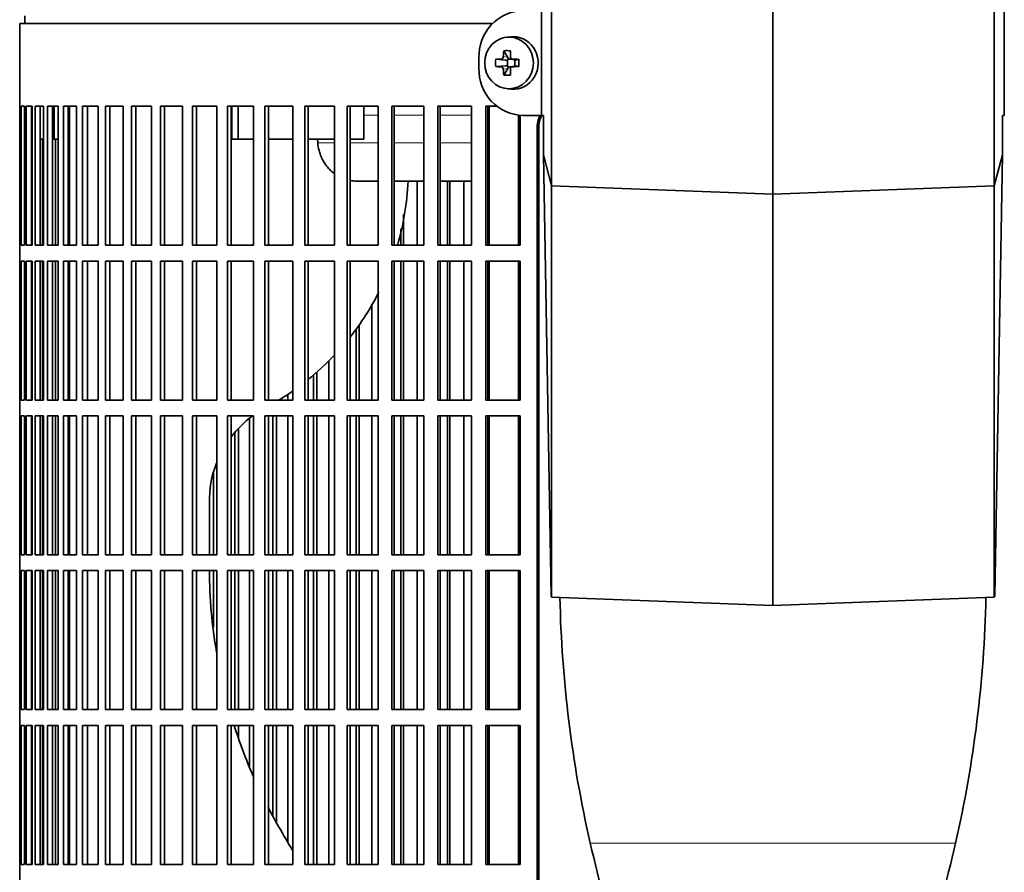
# Model space of a CAD drawing. Header units: millimetres. Extents: x 382 to 1256, y -1271 to 1550.
# Tile 11 of 22: x 388 to 576, y 141 to 303. Entities that reach past the tile are written whole.
import ezdxf

# ---------------------------------------------------------------- set-up
doc = ezdxf.new("R2010")
doc.units = ezdxf.units.MM
for name, color, linetype in [('M5X8_UNI7687', 7, 'Continuous'), ('VSI344-454_FILTR', 7, 'Continuous'), ('VSI344-454_SUPPO', 7, 'Continuous'), ('VSI344-454_TERMI', 7, 'Continuous')]:
    doc.layers.add(name, color=color, linetype=linetype)

# ---------------------------------------------------------------- blocks, each defined once
blk = doc.blocks.new('SE')
at = {"layer": 'M5X8_UNI7687', "color": 7, "linetype": 'Continuous', "lineweight": 35}
for p, q in [((481.99, 299.77), (481.14, 299.7)), ((480.51, 297.12), (481.27, 295.82)), ((478.96, 295.48), (480.8, 295.32)), ((481.2, 294.22), (481.2, 295.35)), ((481.38, 295.54), (481.99, 295.54)), ((482.08, 295.52), (482.66, 295.32)), ((482.61, 295.34), (482.61, 294.23)), ((483.35, 295.48), (482.74, 295.32)), ((478.96, 294.09), (480.8, 294.25)), ((480.51, 292.45), (481.27, 293.75)), ((482.03, 294.04), (481.38, 294.04)), ((482.66, 294.25), (482.08, 294.05)), ((483.35, 294.09), (482.74, 294.25)), ((481.14, 289.87), (481.99, 289.8))]:
    blk.add_line(p, q, dxfattribs=at)
at = {"layer": 'M5X8_UNI7687', "color": 4, "linetype": 'Continuous', "lineweight": 9}
for p, q in [((480.8, 295.32), (479.95, 295.5)), ((480.42, 295.99), (481.27, 295.82)), ((482.22, 295.5), (482.74, 295.32)), ((479.95, 294.08), (480.8, 294.25)), ((481.27, 293.75), (480.42, 293.58)), ((482.74, 294.25), (482.22, 294.08))]:
    blk.add_line(p, q, dxfattribs=at)
at = {"layer": 'M5X8_UNI7687', "color": 7, "linetype": 'Continuous', "lineweight": 35}
for centre, radius, start, end in [((490.13, 294.79), 11.19, 176.4519, 183.5481), ((479.91, 296), 0.507, 274.3811, 359.1806), ((482.23, 295.97), 0.476, 177.2742, 269.1642), ((449.4, 294.79), 33.96, 358.8317, 1.1683), ((479.91, 293.57), 0.507, 0.8192, 85.6192), ((482.23, 293.6), 0.476, 90.8359, 182.7257)]:
    blk.add_arc(centre, radius, start, end, dxfattribs=at)
blk.add_ellipse((481.5, 294.79), major_axis=(0, 4.93), ratio=0.939693, dxfattribs=at)
for centre, major_axis, ratio, start_param, end_param in [((482.35, 294.79), (0, 5), 0.939693, 3.065157, 6.283185), ((482.35, 294.79), (0, 5), 0.939693, 0, 0.076435), ((484.61, 294.79), (0, 10), 0.422618, 1.335108, 1.449667), ((483.72, 291.72), (-8.99, 2.22), 0.549436, -1.223909, -1.074217), ((484.32, 294.79), (0, 10), 0.258819, 1.335108, 1.449667), ((484.47, 294.63), (-9.99, 0.3), 0.0819, -1.099374, -0.984815), ((480.8, 295.82), (0.805, -0.118), 0.613124, 4.809424, 5.327625), ((480.97, 295.79), (0.03, -0.501), 0.939258, 0.461161, 0.987959), ((480.8, 295.82), (0.521, -0.505), 0.511875, 0.559691, 1.077892), ((484.47, 294.63), (-9.99, 0.3), 0.0819, -1.456192, -1.341632), ((482.75, 295.82), (0.052, 0.506), 0.51441, 3.025925, 3.331693), ((484.47, 294.94), (-9.99, -0.3), 0.0819, 0.984815, 1.099374), ((484.61, 294.79), (0, -10), 0.422618, -1.449667, -1.335108), ((480.8, 293.75), (0.805, 0.118), 0.613124, 0.95556, 1.473761), ((480.97, 293.78), (0.03, 0.501), 0.939258, 5.295226, 5.822024), ((480.8, 293.75), (0.521, 0.505), 0.511875, 5.205293, 5.723494), ((484.32, 294.79), (0, -10), 0.258819, -1.449667, -1.335108), ((484.47, 294.94), (-9.99, -0.3), 0.0819, 1.341632, 1.456192), ((482.75, 293.75), (0.052, -0.506), 0.51441, 2.951492, 3.25726), ((483.72, 297.85), (-8.99, -2.22), 0.549436, 1.074217, 1.223909)]:
    blk.add_ellipse(centre, major_axis=major_axis, ratio=ratio, start_param=start_param, end_param=end_param, dxfattribs=at)
at = {"layer": 'VSI344-454_FILTR', "color": 7, "linetype": 'Continuous', "lineweight": 35}
for p, q in [((478.32, 302.29), (388.27, 302.29)), ((388.27, 302.29), (388.27, 286.54)), ((388.27, 286.54), (388.4, 286.54)), ((388.28, 260.04), (388.28, 286.54)), ((388.4, 260.04), (388.4, 286.54)), ((388.56, 286.54), (389.17, 286.54)), ((388.56, 260.04), (388.56, 286.54)), ((389.17, 260.04), (389.17, 286.54)), ((389.53, 286.54), (390.63, 286.54)), ((389.53, 260.04), (389.53, 286.54)), ((390.52, 260.04), (390.52, 286.54)), ((390.63, 260.04), (390.63, 286.54)), ((391.2, 286.54), (392.79, 286.54)), ((391.2, 260.04), (391.2, 286.54)), ((392.18, 260.04), (392.18, 286.54)), ((392.79, 260.04), (392.79, 286.54)), ((393.56, 286.54), (395.61, 286.54)), ((393.56, 260.04), (393.56, 286.54)), ((394.51, 260.04), (394.51, 286.54)), ((395.61, 260.04), (395.61, 286.54)), ((396.59, 286.54), (399.11, 286.54)), ((396.59, 260.04), (396.59, 286.54)), ((397.52, 260.04), (397.52, 286.54)), ((399.11, 260.04), (399.11, 286.54)), ((400.27, 286.54), (403.24, 286.54)), ((400.27, 260.04), (400.27, 286.54)), ((401.18, 260.04), (401.18, 286.54)), ((403.24, 260.04), (403.24, 286.54)), ((404.6, 286.54), (408.01, 286.54)), ((404.6, 260.04), (404.6, 286.54)), ((405.47, 260.04), (405.47, 286.54)), ((408.01, 260.04), (408.01, 286.54)), ((409.55, 286.54), (413.38, 286.54)), ((409.55, 260.04), (409.55, 286.54)), ((410.38, 260.04), (410.38, 286.54)), ((413.38, 260.04), (413.38, 286.54)), ((415.09, 286.54), (419.32, 286.54)), ((415.09, 260.04), (415.09, 286.54)), ((415.89, 260.04), (415.89, 286.54)), ((419.32, 260.04), (419.32, 286.54)), ((421.2, 286.54), (425.81, 286.54)), ((421.2, 260.04), (421.2, 286.54)), ((421.95, 260.04), (421.95, 286.54)), ((425.81, 260.04), (425.81, 286.54)), ((427.85, 286.54), (432.82, 286.54)), ((427.85, 260.04), (427.85, 286.54)), ((428.56, 260.04), (428.56, 286.54)), ((432.82, 260.04), (432.82, 286.54)), ((435, 286.54), (440.31, 286.54)), ((435, 260.04), (435, 286.54)), ((435.66, 260.04), (435.66, 286.54)), ((440.31, 260.04), (440.31, 286.54)), ((442.63, 286.54), (448.25, 286.54)), ((442.63, 260.04), (442.63, 286.54)), ((443.23, 260.04), (443.23, 286.54)), ((448.25, 260.04), (448.25, 286.54)), ((450.69, 286.54), (456.59, 286.54)), ((450.69, 260.04), (450.69, 286.54)), ((451.24, 260.04), (451.24, 286.54)), ((456.59, 260.04), (456.59, 286.54)), ((459.15, 286.54), (465.3, 286.54)), ((459.15, 260.04), (459.15, 286.54)), ((459.63, 260.04), (459.63, 286.54)), ((465.3, 260.04), (465.3, 286.54)), ((467.96, 286.54), (474.33, 286.54)), ((467.96, 260.04), (467.96, 286.54)), ((468.38, 260.04), (468.38, 286.54)), ((474.33, 260.04), (474.33, 286.54)), ((477.08, 286.54), (479.21, 286.54)), ((477.08, 260.04), (477.08, 286.54)), ((477.44, 260.04), (477.44, 286.54)), ((483.65, 260.04), (483.65, 284.84)), ((486.84, 11.29), (486.84, 282.29)), ((487.15, 11.29), (487.15, 282.29)), ((392.61, 260.04), (392.61, 280.29)), ((395.08, 260.04), (395.08, 280.29)), ((463.97, 260.04), (463.97, 272.29)), ((469.78, 260.04), (469.78, 272.29)), ((470.23, 260.04), (470.23, 272.29)), ((472.87, 260.04), (472.87, 272.29)), ((461.42, 260.04), (461.42, 265.92)), ((460.9, 260.04), (460.9, 263.16)), ((388.27, 260.04), (388.4, 260.04)), ((388.27, 260.04), (388.27, 257.04)), ((388.56, 260.04), (389.17, 260.04)), ((389.53, 260.04), (390.63, 260.04)), ((391.2, 260.04), (392.79, 260.04)), ((393.56, 260.04), (395.61, 260.04)), ((396.59, 260.04), (399.11, 260.04)), ((400.27, 260.04), (403.24, 260.04)), ((404.6, 260.04), (408.01, 260.04)), ((409.55, 260.04), (413.38, 260.04)), ((415.09, 260.04), (419.32, 260.04)), ((421.2, 260.04), (425.81, 260.04)), ((427.85, 260.04), (432.82, 260.04)), ((435, 260.04), (440.31, 260.04)), ((442.63, 260.04), (448.25, 260.04)), ((450.69, 260.04), (456.59, 260.04)), ((459.15, 260.04), (465.3, 260.04)), ((467.96, 260.04), (474.33, 260.04)), ((477.08, 260.04), (483.65, 260.04)), ((388.27, 257.04), (388.4, 257.04)), ((388.28, 230.54), (388.28, 257.04)), ((388.4, 230.54), (388.4, 257.04)), ((388.56, 257.04), (389.17, 257.04)), ((388.56, 230.54), (388.56, 257.04)), ((389.17, 230.54), (389.17, 257.04)), ((389.53, 257.04), (390.63, 257.04)), ((389.53, 230.54), (389.53, 257.04)), ((390.52, 230.54), (390.52, 257.04)), ((390.63, 230.54), (390.63, 257.04)), ((391.2, 257.04), (392.79, 257.04)), ((391.2, 230.54), (391.2, 257.04)), ((392.18, 230.54), (392.18, 257.04)), ((392.61, 230.54), (392.61, 257.04)), ((392.79, 230.54), (392.79, 257.04)), ((393.56, 257.04), (395.61, 257.04)), ((393.56, 230.54), (393.56, 257.04)), ((394.51, 230.54), (394.51, 257.04)), ((395.08, 230.54), (395.08, 257.04)), ((395.61, 230.54), (395.61, 257.04)), ((396.59, 257.04), (399.11, 257.04)), ((396.59, 230.54), (396.59, 257.04)), ((397.52, 230.54), (397.52, 257.04)), ((399.11, 230.54), (399.11, 257.04)), ((400.27, 257.04), (403.24, 257.04)), ((400.27, 230.54), (400.27, 257.04)), ((401.18, 230.54), (401.18, 257.04)), ((403.24, 230.54), (403.24, 257.04)), ((404.6, 257.04), (408.01, 257.04)), ((404.6, 230.54), (404.6, 257.04)), ((405.47, 230.54), (405.47, 257.04)), ((408.01, 230.54), (408.01, 257.04)), ((409.55, 257.04), (413.38, 257.04)), ((409.55, 230.54), (409.55, 257.04)), ((410.38, 230.54), (410.38, 257.04)), ((413.38, 230.54), (413.38, 257.04)), ((415.09, 257.04), (419.32, 257.04)), ((415.09, 230.54), (415.09, 257.04)), ((415.89, 230.54), (415.89, 257.04)), ((419.32, 230.54), (419.32, 257.04)), ((421.2, 257.04), (425.81, 257.04)), ((421.2, 230.54), (421.2, 257.04)), ((421.95, 230.54), (421.95, 257.04)), ((425.81, 230.54), (425.81, 257.04)), ((427.85, 257.04), (432.82, 257.04)), ((427.85, 230.54), (427.85, 257.04)), ((428.56, 230.54), (428.56, 257.04)), ((432.82, 230.54), (432.82, 257.04)), ((435, 257.04), (440.31, 257.04)), ((435, 230.54), (435, 257.04)), ((435.66, 230.54), (435.66, 257.04)), ((440.31, 230.54), (440.31, 257.04)), ((442.63, 257.04), (448.25, 257.04)), ((442.63, 230.54), (442.63, 257.04)), ((443.23, 230.54), (443.23, 257.04)), ((448.25, 230.54), (448.25, 257.04)), ((450.69, 257.04), (456.59, 257.04)), ((450.69, 230.54), (450.69, 257.04)), ((451.24, 230.54), (451.24, 257.04)), ((456.59, 230.54), (456.59, 257.04)), ((459.15, 257.04), (465.3, 257.04)), ((459.15, 230.54), (459.15, 257.04)), ((459.63, 230.54), (459.63, 257.04)), ((460.9, 230.54), (460.9, 257.04)), ((461.42, 230.54), (461.42, 257.04)), ((463.97, 230.54), (463.97, 257.04)), ((465.3, 230.54), (465.3, 257.04)), ((467.96, 257.04), (474.33, 257.04)), ((467.96, 230.54), (467.96, 257.04)), ((468.38, 230.54), (468.38, 257.04)), ((469.78, 230.54), (469.78, 257.04)), ((470.23, 230.54), (470.23, 257.04)), ((472.87, 230.54), (472.87, 257.04)), ((474.33, 230.54), (474.33, 257.04)), ((477.08, 257.04), (483.65, 257.04)), ((477.08, 230.54), (477.08, 257.04)), ((477.44, 230.54), (477.44, 257.04)), ((483.65, 230.54), (483.65, 257.04)), ((455.39, 230.54), (455.39, 248.79)), ((452.37, 230.54), (452.37, 244.04)), ((452.95, 230.54), (452.95, 244.92)), ((447.18, 230.54), (447.18, 237.96)), ((444.23, 230.54), (444.23, 235.16)), ((444.86, 230.54), (444.86, 235.72)), ((439.39, 230.54), (439.39, 231.59)), ((388.27, 230.54), (388.4, 230.54)), ((388.27, 230.54), (388.27, 227.54)), ((388.56, 230.54), (389.17, 230.54)), ((389.53, 230.54), (390.63, 230.54)), ((391.2, 230.54), (392.79, 230.54)), ((393.56, 230.54), (395.61, 230.54)), ((396.59, 230.54), (399.11, 230.54)), ((400.27, 230.54), (403.24, 230.54)), ((404.6, 230.54), (408.01, 230.54)), ((409.55, 230.54), (413.38, 230.54)), ((415.09, 230.54), (419.32, 230.54)), ((421.2, 230.54), (425.81, 230.54)), ((427.85, 230.54), (432.82, 230.54)), ((435, 230.54), (440.31, 230.54)), ((442.63, 230.54), (448.25, 230.54)), ((450.69, 230.54), (456.59, 230.54)), ((459.15, 230.54), (465.3, 230.54)), ((467.96, 230.54), (474.33, 230.54)), ((477.08, 230.54), (483.65, 230.54)), ((388.27, 227.54), (388.4, 227.54)), ((388.28, 201.04), (388.28, 227.54)), ((388.4, 201.04), (388.4, 227.54)), ((388.56, 227.54), (389.17, 227.54)), ((388.56, 201.04), (388.56, 227.54)), ((389.17, 201.04), (389.17, 227.54)), ((389.53, 227.54), (390.63, 227.54)), ((389.53, 201.04), (389.53, 227.54)), ((390.52, 201.04), (390.52, 227.54)), ((390.63, 201.04), (390.63, 227.54)), ((391.2, 227.54), (392.79, 227.54)), ((391.2, 201.04), (391.2, 227.54)), ((392.18, 201.04), (392.18, 227.54)), ((392.61, 201.04), (392.61, 227.54)), ((392.79, 201.04), (392.79, 227.54)), ((393.56, 227.54), (395.61, 227.54)), ((393.56, 201.04), (393.56, 227.54)), ((394.51, 201.04), (394.51, 227.54)), ((395.08, 201.04), (395.08, 227.54)), ((395.61, 201.04), (395.61, 227.54)), ((396.59, 227.54), (399.11, 227.54)), ((396.59, 201.04), (396.59, 227.54)), ((397.52, 201.04), (397.52, 227.54)), ((399.11, 201.04), (399.11, 227.54)), ((400.27, 227.54), (403.24, 227.54)), ((400.27, 201.04), (400.27, 227.54)), ((401.18, 201.04), (401.18, 227.54)), ((403.24, 201.04), (403.24, 227.54)), ((404.6, 227.54), (408.01, 227.54)), ((404.6, 201.04), (404.6, 227.54)), ((405.47, 201.04), (405.47, 227.54)), ((408.01, 201.04), (408.01, 227.54)), ((409.55, 227.54), (413.38, 227.54)), ((409.55, 201.04), (409.55, 227.54)), ((410.38, 201.04), (410.38, 227.54)), ((413.38, 201.04), (413.38, 227.54)), ((415.09, 227.54), (419.32, 227.54)), ((415.09, 201.04), (415.09, 227.54)), ((415.89, 201.04), (415.89, 227.54)), ((419.32, 201.04), (419.32, 227.54)), ((421.2, 227.54), (425.81, 227.54)), ((421.2, 201.04), (421.2, 227.54)), ((421.95, 201.04), (421.95, 227.54)), ((425.81, 201.04), (425.81, 227.54)), ((427.85, 227.54), (432.82, 227.54)), ((427.85, 201.04), (427.85, 227.54)), ((428.56, 201.04), (428.56, 227.54)), ((432.05, 201.04), (432.05, 227.07)), ((432.82, 201.04), (432.82, 227.54)), ((435, 227.54), (440.31, 227.54)), ((435, 201.04), (435, 227.54)), ((435.66, 201.04), (435.66, 227.54)), ((436.51, 201.04), (436.51, 227.54)), ((437.19, 201.04), (437.19, 227.54)), ((439.39, 201.04), (439.39, 227.54)), ((440.31, 201.04), (440.31, 227.54)), ((442.63, 227.54), (448.25, 227.54)), ((442.63, 201.04), (442.63, 227.54)), ((443.23, 201.04), (443.23, 227.54)), ((444.23, 201.04), (444.23, 227.54)), ((444.86, 201.04), (444.86, 227.54)), ((447.18, 201.04), (447.18, 227.54)), ((448.25, 201.04), (448.25, 227.54)), ((450.69, 227.54), (456.59, 227.54)), ((450.69, 201.04), (450.69, 227.54)), ((451.24, 201.04), (451.24, 227.54)), ((452.37, 201.04), (452.37, 227.54)), ((452.95, 201.04), (452.95, 227.54)), ((455.39, 201.04), (455.39, 227.54)), ((456.59, 201.04), (456.59, 227.54)), ((459.15, 227.54), (465.3, 227.54)), ((459.15, 201.04), (459.15, 227.54)), ((459.63, 201.04), (459.63, 227.54)), ((460.9, 201.04), (460.9, 227.54)), ((461.42, 201.04), (461.42, 227.54)), ((463.97, 201.04), (463.97, 227.54)), ((465.3, 201.04), (465.3, 227.54)), ((467.96, 227.54), (474.33, 227.54)), ((467.96, 201.04), (467.96, 227.54)), ((468.38, 201.04), (468.38, 227.54)), ((469.78, 201.04), (469.78, 227.54)), ((470.23, 201.04), (470.23, 227.54)), ((472.87, 201.04), (472.87, 227.54)), ((474.33, 201.04), (474.33, 227.54)), ((477.08, 227.54), (483.65, 227.54)), ((477.08, 201.04), (477.08, 227.54)), ((477.44, 201.04), (477.44, 227.54)), ((483.65, 201.04), (483.65, 227.54)), ((429.99, 201.04), (429.99, 225.18)), ((429.26, 201.04), (429.26, 224.38)), ((425.19, 201.04), (425.19, 216.63)), ((388.27, 201.04), (388.4, 201.04)), ((388.27, 201.04), (388.27, 198.04)), ((388.56, 201.04), (389.17, 201.04)), ((389.53, 201.04), (390.63, 201.04)), ((391.2, 201.04), (392.79, 201.04)), ((393.56, 201.04), (395.61, 201.04)), ((396.59, 201.04), (399.11, 201.04)), ((400.27, 201.04), (403.24, 201.04)), ((404.6, 201.04), (408.01, 201.04)), ((409.55, 201.04), (413.38, 201.04)), ((415.09, 201.04), (419.32, 201.04)), ((421.2, 201.04), (425.81, 201.04)), ((427.85, 201.04), (432.82, 201.04)), ((435, 201.04), (440.31, 201.04)), ((442.63, 201.04), (448.25, 201.04)), ((450.69, 201.04), (456.59, 201.04)), ((459.15, 201.04), (465.3, 201.04)), ((467.96, 201.04), (474.33, 201.04)), ((477.08, 201.04), (483.65, 201.04)), ((388.27, 198.04), (388.4, 198.04)), ((388.28, 171.54), (388.28, 198.04)), ((388.4, 171.54), (388.4, 198.04)), ((388.56, 198.04), (389.17, 198.04)), ((388.56, 171.54), (388.56, 198.04)), ((389.17, 171.54), (389.17, 198.04)), ((389.53, 198.04), (390.63, 198.04)), ((389.53, 171.54), (389.53, 198.04)), ((390.52, 171.54), (390.52, 198.04)), ((390.63, 171.54), (390.63, 198.04)), ((391.2, 198.04), (392.79, 198.04)), ((391.2, 171.54), (391.2, 198.04)), ((392.18, 171.54), (392.18, 198.04)), ((392.61, 171.54), (392.61, 198.04)), ((392.79, 171.54), (392.79, 198.04)), ((393.56, 198.04), (395.61, 198.04)), ((393.56, 171.54), (393.56, 198.04)), ((394.51, 171.54), (394.51, 198.04)), ((395.08, 171.54), (395.08, 198.04)), ((395.61, 171.54), (395.61, 198.04)), ((396.59, 198.04), (399.11, 198.04)), ((396.59, 171.54), (396.59, 198.04)), ((397.52, 171.54), (397.52, 198.04)), ((399.11, 171.54), (399.11, 198.04)), ((400.27, 198.04), (403.24, 198.04)), ((400.27, 171.54), (400.27, 198.04)), ((401.18, 171.54), (401.18, 198.04)), ((403.24, 171.54), (403.24, 198.04)), ((404.6, 198.04), (408.01, 198.04)), ((404.6, 171.54), (404.6, 198.04)), ((405.47, 171.54), (405.47, 198.04)), ((408.01, 171.54), (408.01, 198.04)), ((409.55, 198.04), (413.38, 198.04)), ((409.55, 171.54), (409.55, 198.04)), ((410.38, 171.54), (410.38, 198.04)), ((413.38, 171.54), (413.38, 198.04)), ((415.09, 198.04), (419.32, 198.04)), ((415.09, 171.54), (415.09, 198.04)), ((415.89, 171.54), (415.89, 198.04)), ((419.32, 171.54), (419.32, 198.04)), ((421.2, 198.04), (425.81, 198.04)), ((421.2, 171.54), (421.2, 198.04)), ((421.95, 171.54), (421.95, 198.04)), ((425.19, 187.27), (425.19, 198.04)), ((425.81, 171.54), (425.81, 198.04)), ((427.85, 198.04), (432.82, 198.04)), ((427.85, 171.54), (427.85, 198.04)), ((428.56, 171.54), (428.56, 198.04)), ((429.26, 171.54), (429.26, 198.04)), ((429.99, 171.54), (429.99, 198.04)), ((432.05, 171.54), (432.05, 198.04)), ((432.82, 171.54), (432.82, 198.04)), ((435, 198.04), (440.31, 198.04)), ((435, 171.54), (435, 198.04)), ((435.66, 171.54), (435.66, 198.04)), ((436.51, 171.54), (436.51, 198.04)), ((437.19, 171.54), (437.19, 198.04)), ((439.39, 171.54), (439.39, 198.04)), ((440.31, 171.54), (440.31, 198.04)), ((442.63, 198.04), (448.25, 198.04)), ((442.63, 171.54), (442.63, 198.04)), ((443.23, 171.54), (443.23, 198.04)), ((444.23, 171.54), (444.23, 198.04)), ((444.86, 171.54), (444.86, 198.04)), ((447.18, 171.54), (447.18, 198.04)), ((448.25, 171.54), (448.25, 198.04)), ((450.69, 198.04), (456.59, 198.04)), ((450.69, 171.54), (450.69, 198.04)), ((451.24, 171.54), (451.24, 198.04)), ((452.37, 171.54), (452.37, 198.04)), ((452.95, 171.54), (452.95, 198.04)), ((455.39, 171.54), (455.39, 198.04)), ((456.59, 171.54), (456.59, 198.04)), ((459.15, 198.04), (465.3, 198.04)), ((459.15, 171.54), (459.15, 198.04)), ((459.63, 171.54), (459.63, 198.04)), ((460.9, 171.54), (460.9, 198.04)), ((461.42, 171.54), (461.42, 198.04)), ((463.97, 171.54), (463.97, 198.04)), ((465.3, 171.54), (465.3, 198.04)), ((467.96, 198.04), (474.33, 198.04)), ((467.96, 171.54), (467.96, 198.04)), ((468.38, 171.54), (468.38, 198.04)), ((469.78, 171.54), (469.78, 198.04)), ((470.23, 171.54), (470.23, 198.04)), ((472.87, 171.54), (472.87, 198.04)), ((474.33, 171.54), (474.33, 198.04)), ((477.08, 198.04), (483.65, 198.04)), ((477.08, 171.54), (477.08, 198.04)), ((477.44, 171.54), (477.44, 198.04)), ((483.65, 171.54), (483.65, 198.04)), ((388.27, 171.54), (388.4, 171.54)), ((388.27, 171.54), (388.27, 168.54)), ((388.56, 171.54), (389.17, 171.54)), ((389.53, 171.54), (390.63, 171.54)), ((391.2, 171.54), (392.79, 171.54)), ((393.56, 171.54), (395.61, 171.54)), ((396.59, 171.54), (399.11, 171.54)), ((400.27, 171.54), (403.24, 171.54)), ((404.6, 171.54), (408.01, 171.54)), ((409.55, 171.54), (413.38, 171.54)), ((415.09, 171.54), (419.32, 171.54)), ((421.2, 171.54), (425.81, 171.54)), ((427.85, 171.54), (432.82, 171.54)), ((435, 171.54), (440.31, 171.54)), ((442.63, 171.54), (448.25, 171.54)), ((450.69, 171.54), (456.59, 171.54)), ((459.15, 171.54), (465.3, 171.54)), ((467.96, 171.54), (474.33, 171.54)), ((477.08, 171.54), (483.65, 171.54)), ((388.27, 168.54), (388.4, 168.54)), ((388.28, 142.04), (388.28, 168.54)), ((388.4, 142.04), (388.4, 168.54)), ((388.56, 168.54), (389.17, 168.54)), ((388.56, 142.04), (388.56, 168.54)), ((389.17, 142.04), (389.17, 168.54)), ((389.53, 168.54), (390.63, 168.54)), ((389.53, 142.04), (389.53, 168.54)), ((390.52, 142.04), (390.52, 168.54)), ((390.63, 142.04), (390.63, 168.54)), ((391.2, 168.54), (392.79, 168.54)), ((391.2, 142.04), (391.2, 168.54)), ((392.18, 142.04), (392.18, 168.54)), ((392.61, 142.04), (392.61, 168.54)), ((392.79, 142.04), (392.79, 168.54)), ((393.56, 168.54), (395.61, 168.54)), ((393.56, 142.04), (393.56, 168.54)), ((394.51, 142.04), (394.51, 168.54)), ((395.08, 142.04), (395.08, 168.54)), ((395.61, 142.04), (395.61, 168.54)), ((396.59, 168.54), (399.11, 168.54)), ((396.59, 142.04), (396.59, 168.54)), ((397.52, 142.04), (397.52, 168.54)), ((399.11, 142.04), (399.11, 168.54)), ((400.27, 168.54), (403.24, 168.54)), ((400.27, 142.04), (400.27, 168.54)), ((401.18, 142.04), (401.18, 168.54)), ((403.24, 142.04), (403.24, 168.54)), ((404.6, 168.54), (408.01, 168.54)), ((404.6, 142.04), (404.6, 168.54)), ((405.47, 142.04), (405.47, 168.54)), ((408.01, 142.04), (408.01, 168.54)), ((409.55, 168.54), (413.38, 168.54)), ((409.55, 142.04), (409.55, 168.54)), ((410.38, 142.04), (410.38, 168.54)), ((413.38, 142.04), (413.38, 168.54)), ((415.09, 168.54), (419.32, 168.54)), ((415.09, 142.04), (415.09, 168.54)), ((415.89, 142.04), (415.89, 168.54)), ((419.32, 142.04), (419.32, 168.54)), ((421.2, 168.54), (425.81, 168.54)), ((421.2, 142.04), (421.2, 168.54)), ((421.95, 142.04), (421.95, 168.54)), ((425.81, 142.04), (425.81, 168.54)), ((427.85, 168.54), (432.82, 168.54)), ((427.85, 142.04), (427.85, 168.54)), ((428.56, 142.04), (428.56, 168.54)), ((429.99, 166.1), (429.99, 168.54)), ((432.05, 160.8), (432.05, 168.54)), ((432.82, 142.04), (432.82, 168.54)), ((435, 168.54), (440.31, 168.54)), ((435, 142.04), (435, 168.54)), ((435.66, 142.04), (435.66, 168.54)), ((436.51, 151.39), (436.51, 168.54)), ((437.19, 150.08), (437.19, 168.54)), ((439.39, 146.19), (439.39, 168.54)), ((440.31, 142.04), (440.31, 168.54)), ((442.63, 168.54), (448.25, 168.54)), ((442.63, 142.04), (442.63, 168.54)), ((443.23, 142.04), (443.23, 168.54)), ((444.23, 142.04), (444.23, 168.54)), ((444.86, 142.04), (444.86, 168.54)), ((447.18, 142.04), (447.18, 168.54)), ((448.25, 142.04), (448.25, 168.54)), ((450.69, 168.54), (456.59, 168.54)), ((450.69, 142.04), (450.69, 168.54)), ((451.24, 142.04), (451.24, 168.54)), ((452.37, 142.04), (452.37, 168.54)), ((452.95, 142.04), (452.95, 168.54)), ((455.39, 142.04), (455.39, 168.54)), ((456.59, 142.04), (456.59, 168.54)), ((459.15, 168.54), (465.3, 168.54)), ((459.15, 142.04), (459.15, 168.54)), ((459.63, 142.04), (459.63, 168.54)), ((460.9, 142.04), (460.9, 168.54)), ((461.42, 142.04), (461.42, 168.54)), ((463.97, 142.04), (463.97, 168.54)), ((465.3, 142.04), (465.3, 168.54)), ((467.96, 168.54), (474.33, 168.54)), ((467.96, 142.04), (467.96, 168.54)), ((468.38, 142.04), (468.38, 168.54)), ((469.78, 142.04), (469.78, 168.54)), ((470.23, 142.04), (470.23, 168.54)), ((472.87, 142.04), (472.87, 168.54)), ((474.33, 142.04), (474.33, 168.54)), ((477.08, 168.54), (483.65, 168.54)), ((477.08, 142.04), (477.08, 168.54)), ((477.44, 142.04), (477.44, 168.54)), ((483.65, 142.04), (483.65, 168.54)), ((388.27, 142.04), (388.4, 142.04)), ((388.27, 142.04), (388.27, 139.04)), ((388.56, 142.04), (389.17, 142.04)), ((389.53, 142.04), (390.63, 142.04)), ((391.2, 142.04), (392.79, 142.04)), ((393.56, 142.04), (395.61, 142.04)), ((396.59, 142.04), (399.11, 142.04)), ((400.27, 142.04), (403.24, 142.04)), ((404.6, 142.04), (408.01, 142.04)), ((409.55, 142.04), (413.38, 142.04)), ((415.09, 142.04), (419.32, 142.04)), ((421.2, 142.04), (425.81, 142.04)), ((427.85, 142.04), (432.82, 142.04)), ((435, 142.04), (440.31, 142.04)), ((442.63, 142.04), (448.25, 142.04)), ((450.69, 142.04), (456.59, 142.04)), ((459.15, 142.04), (465.3, 142.04)), ((467.96, 142.04), (474.33, 142.04)), ((477.08, 142.04), (483.65, 142.04))]:
    blk.add_line(p, q, dxfattribs=at)
at = {"layer": 'VSI344-454_FILTR', "color": 4, "linetype": 'Continuous', "lineweight": 9}
blk.add_line((486.84, 282.29), (487.15, 282.29), dxfattribs=at)
at = {"layer": 'VSI344-454_FILTR', "color": 7, "linetype": 'Continuous', "lineweight": 35}
for centre, start, end in [((491.72, 282.4), 150.0949, 181.3903), ((492.03, 282.4), 149.7691, 181.3906)]:
    blk.add_arc(centre, 4.88, start, end, dxfattribs=at)
at = {"layer": 'VSI344-454_SUPPO', "color": 7, "linetype": 'Continuous', "lineweight": 35}
for p, q in [((389.27, 303.79), (389.27, 302.29)), ((394.87, 280.29), (394.87, 286.54)), ((397.77, 260.04), (397.77, 286.54)), ((428.71, 280.29), (428.71, 286.54)), ((429.91, 280.29), (429.91, 286.54)), ((453.82, 280.29), (453.82, 286.54)), ((477.7, 260.04), (477.7, 286.54)), ((483.3, 260.04), (483.3, 284.88)), ((390.52, 280.29), (390.63, 280.29)), ((392.18, 280.29), (392.79, 280.29)), ((394.51, 280.29), (394.87, 280.29)), ((394.87, 280.29), (395.61, 280.29)), ((397.52, 280.29), (397.77, 280.29)), ((428.71, 280.29), (429.91, 280.29)), ((429.91, 280.29), (432.82, 280.29)), ((435.66, 280.29), (440.31, 280.29)), ((443.23, 280.29), (448.25, 280.29)), ((445.05, 279.59), (445, 280.29)), ((451.24, 280.29), (453.82, 280.29)), ((452.42, 272.29), (456.59, 272.29)), ((459.63, 272.29), (465.3, 272.29)), ((468.38, 272.29), (474.33, 272.29)), ((477.44, 272.29), (477.7, 272.29)), ((397.77, 230.54), (397.77, 257.04)), ((477.7, 230.54), (477.7, 257.04)), ((483.3, 230.54), (483.3, 257.04)), ((397.77, 201.04), (397.77, 227.54)), ((477.7, 201.04), (477.7, 227.54)), ((483.3, 201.04), (483.3, 227.54)), ((424.41, 201.04), (424.41, 210.94)), ((397.77, 171.54), (397.77, 198.04)), ((477.7, 171.54), (477.7, 198.04)), ((483.3, 171.54), (483.3, 198.04)), ((397.77, 142.04), (397.77, 168.54)), ((477.7, 142.04), (477.7, 168.54)), ((483.3, 142.04), (483.3, 168.54))]:
    blk.add_line(p, q, dxfattribs=at)
at = {"layer": 'VSI344-454_SUPPO', "color": 4, "linetype": 'Continuous', "lineweight": 9}
for p, q in [((456.59, 284.81), (453.82, 284.81)), ((465.3, 284.81), (459.63, 284.81)), ((474.33, 284.81), (468.38, 284.81)), ((477.7, 284.81), (477.44, 284.81)), ((445.05, 279.59), (448.25, 279.59)), ((451.24, 279.59), (456.59, 279.59)), ((459.63, 279.59), (465.3, 279.59)), ((468.38, 279.59), (474.33, 279.59)), ((477.44, 279.59), (477.7, 279.59)), ((496.98, 146.09), (566.57, 146.09))]:
    blk.add_line(p, q, dxfattribs=at)
at = {"layer": 'VSI344-454_SUPPO', "color": 7, "linetype": 'Continuous', "lineweight": 35}
for centre, radius, start, end in [((410.88, 274.43), 51.42, 343.6858, 357.6009), ((410.88, 274.43), 51.42, 321.6848, 332.9953), ((410.88, 274.43), 51.42, 308.9404, 316.5149), ((410.88, 274.43), 51.42, 301.3156, 304.8529), ((444.57, 211.27), 20.16, 126.3265, 142.6276), ((444.57, 211.27), 20.16, 159.0279, 180.9633), ((524.19, 198.86), 99.78, 180.4751, 189.4647), ((722.61, 197.71), 231.46, 181.1914, 192.8853), ((340.94, 197.71), 231.46, 347.1147, 358.8086), ((524.19, 198.86), 99.78, 197.7135, 203.6199), ((524.19, 198.86), 99.78, 207.3757, 209.8032)]:
    blk.add_arc(centre, radius, start, end, dxfattribs=at)
blk.add_open_spline([(445.05, 279.59), (445.08, 279.3), (445.15, 278.72), (445.36, 277.86), (445.66, 277.01), (446.05, 276.18), (446.54, 275.4), (447.12, 274.68), (447.7, 274.11), (448.09, 273.8), (448.24, 273.68)], degree=3, knots=[0, 0, 0, 0, 0.0417365, 0.0843208, 0.127753, 0.1720331, 0.2171609, 0.2631364, 0.3099596, 0.3384804, 0.3384804, 0.3384804, 0.3384804], dxfattribs=at)
for points in [[(451.22, 272.39), (451.66, 272.32), (452.1, 272.28), (452.54, 272.29)], [(440.31, 144.59), (439.41, 146.15), (438.51, 147.71), (437.61, 149.27)], [(511.64, 84.99), (510.14, 91.24), (507.05, 104.09), (502.17, 124.45), (498.74, 138.76), (496.98, 146.09)], [(551.91, 84.99), (553.41, 91.24), (556.5, 104.09), (561.38, 124.45), (564.81, 138.76), (566.57, 146.09)]]:
    blk.add_open_spline(points, degree=3, dxfattribs=at)
at = {"layer": 'VSI344-454_TERMI', "color": 7, "linetype": 'Continuous', "lineweight": 35}
for p, q in [((487.69, 284.79), (487.69, 304.79)), ((489.59, 271.37), (489.59, 304.79)), ((531.77, 269.79), (531.77, 304.79)), ((573.95, 271.37), (573.95, 304.79)), ((575.86, 304.79), (575.86, 284.79)), ((475.77, 295.79), (475.77, 293.79)), ((484.18, 284.79), (487.69, 284.79)), ((487.69, 284.79), (488.05, 284.79)), ((488.05, 277.29), (488.05, 284.79)), ((575.5, 277.29), (575.5, 284.79)), ((575.86, 284.79), (575.5, 284.79)), ((488.05, 277.29), (489.59, 271.37)), ((489.52, 193.25), (488.05, 277.29)), ((573.95, 271.37), (575.5, 277.29)), ((574.03, 193.25), (575.5, 277.29)), ((489.59, 271.37), (531.77, 269.79)), ((489.59, 271.37), (489.59, 192.96)), ((531.77, 269.79), (573.95, 271.37)), ((573.95, 271.37), (573.95, 192.96)), ((531.77, 269.79), (531.77, 191.38)), ((489.59, 192.96), (489.52, 193.25)), ((574.03, 193.25), (573.95, 192.96)), ((531.77, 191.38), (489.59, 192.96)), ((573.95, 192.96), (531.77, 191.38))]:
    blk.add_line(p, q, dxfattribs=at)
for centre, radius, start, end in [((484.46, 296.1), 8.69, 91.8252, 182.088), ((484.44, 293.45), 8.67, 177.781, 268.3058)]:
    blk.add_arc(centre, radius, start, end, dxfattribs=at)

msp = doc.modelspace()

# ---------------------------------------------------------------- block references
msp.add_blockref('SE', (0, 0))

doc.saveas('drawing.dxf')
